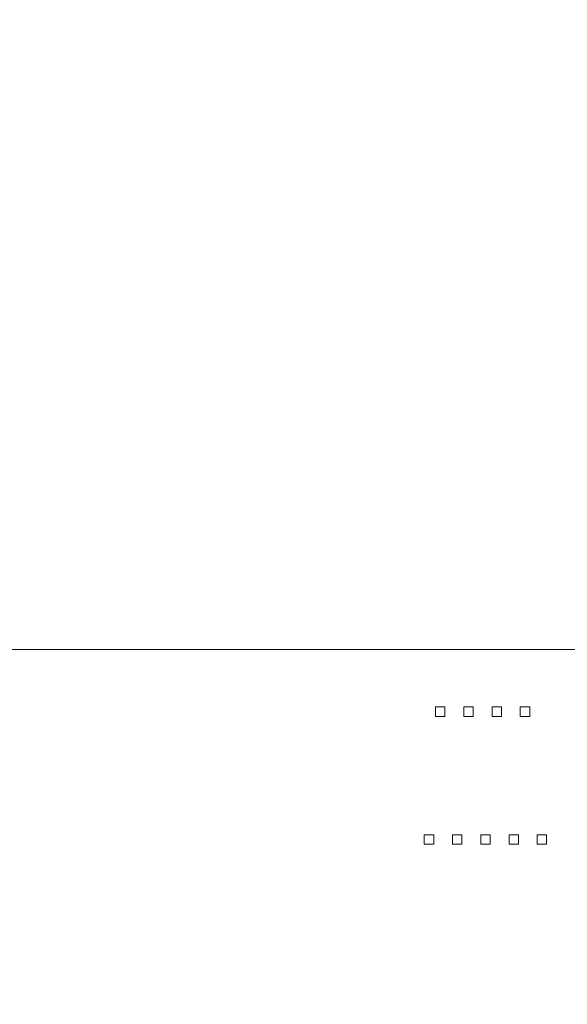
# Model space of a CAD drawing. Header units: millimetres. Extents: x 27 to 1405, y 76 to 1009.
# Tile 20 of 34: x 1274 to 1285, y 508 to 529. Entities that reach past the tile are written whole.
import ezdxf

# ---------------------------------------------------------------- set-up
doc = ezdxf.new("R2010")
doc.units = ezdxf.units.MM
doc.header["$LTSCALE"] = 5
doc.layers.add('AA', color=7, linetype='Continuous')
doc.styles.add('SLDTEXTSTYLE1', font='TXT', dxfattribs={"width": 0.75})
doc.dimstyles.new('SLDDIMSTYLE0', dxfattribs={"dimtxt": 17.5, "dimasz": 16.51, "dimexe": 0, "dimexo": 0.0625, "dimgap": 4.375, "dimtad": 1, "dimrnd": 1e-09, "dimzin": 12, "dimdsep": 46, "dimtxsty": 'SLDTEXTSTYLE1', "dimsah": 1, "dimcen": 0.09, "dimadec": 0, "dimazin": 3, "dimtfac": 1, "dimtofl": 0, "dimtmove": 0, "dimatfit": 3, "dimfxl": 1, "dimfrac": 2, "dimtolj": 1, "dimtzin": 12, "dimarcsym": 0})

# ---------------------------------------------------------------- blocks, each defined once
blk = doc.blocks.new('*D12')
at = {"layer": 'AA', "color": 7}
for p, q in [((1170.152, 626.714), (1170.152, 341.714)), ((1405.152, 392.643), (1405.152, 341.714)), ((1405.152, 346.714), (1170.152, 346.714))]:
    blk.add_line(p, q, dxfattribs=at)
for points in [[(1170.152, 346.714), (1186.662, 344.174), (1186.662, 349.254)], [(1405.152, 346.714), (1388.642, 349.254), (1388.642, 344.174)]]:
    blk.add_solid(points, dxfattribs=at)
at = {"layer": 'AA', "color": 7, "insert": (1270.668, 369.272, 18.916), "char_height": 17.5, "attachment_point": 1, "style": 'SLDTEXTSTYLE1'}
blk.add_mtext('235', dxfattribs=at)

msp = doc.modelspace()

# ---------------------------------------------------------------- linework, layer by layer
at = {"color": 7, "linetype": 'Continuous', "lineweight": 15}
for p, q in [((1302.102, 515.714), (1248.102, 515.714)), ((1282.006, 514.347), (1282.006, 514.539)), ((1282.006, 514.539), (1282.198, 514.539)), ((1282.198, 514.539), (1282.198, 514.347)), ((1282.583, 514.539), (1282.775, 514.539)), ((1282.583, 514.347), (1282.583, 514.539)), ((1282.775, 514.539), (1282.775, 514.347)), ((1283.16, 514.539), (1283.352, 514.539)), ((1283.16, 514.347), (1283.16, 514.539)), ((1283.352, 514.539), (1283.352, 514.347)), ((1283.737, 514.347), (1283.737, 514.539)), ((1283.737, 514.539), (1283.929, 514.539)), ((1283.929, 514.539), (1283.929, 514.347)), ((1282.198, 514.347), (1282.006, 514.347)), ((1282.775, 514.347), (1282.583, 514.347)), ((1283.352, 514.347), (1283.16, 514.347)), ((1283.929, 514.347), (1283.737, 514.347)), ((1281.775, 511.739), (1281.775, 511.931)), ((1281.775, 511.931), (1281.967, 511.931)), ((1281.967, 511.931), (1281.967, 511.739)), ((1282.352, 511.931), (1282.544, 511.931)), ((1282.352, 511.739), (1282.352, 511.931)), ((1282.544, 511.931), (1282.544, 511.739)), ((1282.929, 511.739), (1282.929, 511.931)), ((1282.929, 511.931), (1283.121, 511.931)), ((1283.121, 511.931), (1283.121, 511.739)), ((1283.506, 511.739), (1283.506, 511.931)), ((1283.506, 511.931), (1283.698, 511.931)), ((1283.698, 511.931), (1283.698, 511.739)), ((1284.083, 511.739), (1284.083, 511.931)), ((1284.083, 511.931), (1284.275, 511.931)), ((1284.275, 511.931), (1284.275, 511.739)), ((1281.967, 511.739), (1281.775, 511.739)), ((1282.544, 511.739), (1282.352, 511.739)), ((1283.121, 511.739), (1282.929, 511.739)), ((1283.698, 511.739), (1283.506, 511.739)), ((1284.275, 511.739), (1284.083, 511.739))]:
    msp.add_line(p, q, dxfattribs=at)
for radius in [136.25, 122.75, 114.25, 111.75]:
    msp.add_circle((1170.152, 631.714), radius, dxfattribs=at)
for radius, start, end in [(133.75, 228.668, 180), (125.25, 228.61875, 0), (128, 284.24648, 327.8651)]:
    msp.add_arc((1170.152, 631.714), radius, start, end, dxfattribs=at)
at = {"color": 8, "linetype": 'Continuous', "lineweight": 15}
msp.add_arc((1170.152, 631.714), 128.554, 270, 332.92707, dxfattribs=at)
msp.add_open_spline([(1170.152, 493.072), (1173.478, 493.141), (1180.215, 493.282), (1190.389, 494.436), (1200.684, 496.335), (1211.017, 499.086), (1220.726, 502.494), (1229.746, 506.418), (1238.045, 510.712), (1246.105, 515.6), (1253.867, 521.063), (1261.275, 527.079), (1268.265, 533.602), (1274.786, 540.591), (1280.807, 547.997), (1286.251, 555.769), (1290.603, 562.814), (1292.897, 567.37), (1293.78, 569.124)], degree=3, knots=[0, 0, 0, 0, 0.065306, 0.132267, 0.200785, 0.270744, 0.342016, 0.402648, 0.463774, 0.525361, 0.587606, 0.650035, 0.71261, 0.775188, 0.837616, 0.899858, 0.961448, 1, 1, 1, 1], dxfattribs=at)

# ---------------------------------------------------------------- dimensions: what is measured, and where the dimension line sits
at = {"layer": 'AA', "color": 7}
dim = msp.add_linear_dim(base=(1170.152, 346.714), p1=(1405.152, 397.643), p2=(1170.152, 631.714), dimstyle='SLDDIMSTYLE0', dxfattribs=at)
dim.commit()
dim.dimension.update_dxf_attribs({"geometry": '*D12', "text_midpoint": (1297.173, 346.714), "dimtype": 160})

doc.saveas('drawing.dxf')
